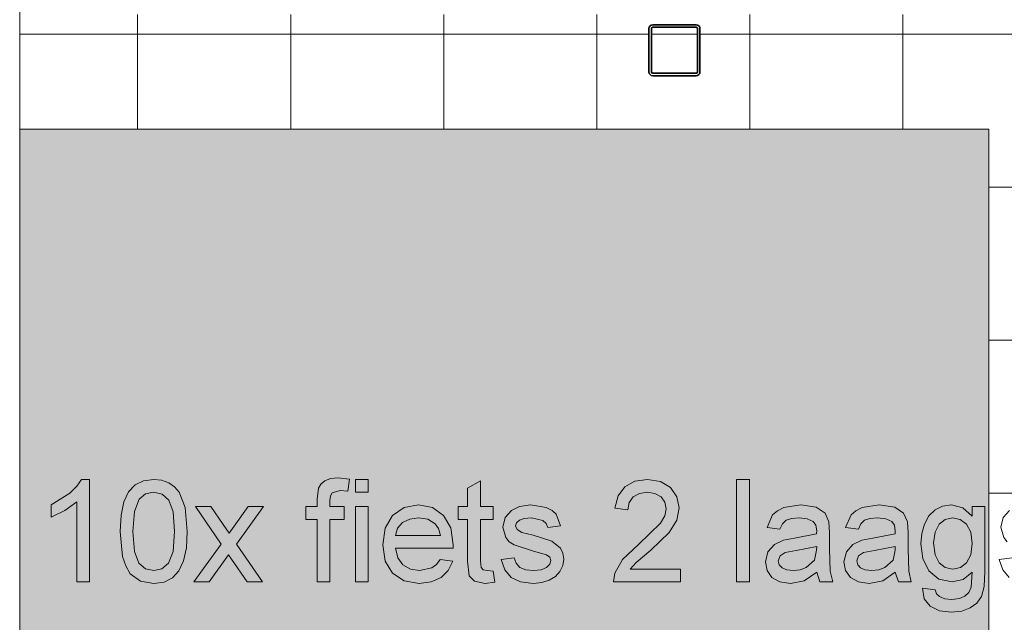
# Model space of a CAD drawing. Header units: millimetres. Extents: x -281 to 145437, y -16481 to 78869.
# Tile 178 of 256: x 4717 to 6647, y 40078 to 41260. Entities that reach past the tile are written whole.
import ezdxf

# ---------------------------------------------------------------- set-up
doc = ezdxf.new("R2010")
doc.units = ezdxf.units.MM
for name, color, linetype, lineweight in [('A--A23__Vloeren', 8, 'Continuous', 5), ('A--L21__Buitenwanden', 3, 'Continuous', 5), ('A--L28__Hoofddraagconstructies', 3, 'Continuous', 9), ('A--L90__Terrein', 7, 'Continuous', 5)]:
    doc.layers.add(name, color=color, linetype=linetype, lineweight=lineweight)

# ---------------------------------------------------------------- blocks, each defined once
blk = doc.blocks.new('28_SCO_TLB_column steel square hollow section hot rolled - K100x100x5-V53-L_80_ 11')
at = {"layer": 'A--L28__Hoofddraagconstructies', "lineweight": 13}
h = blk.add_hatch(dxfattribs=at)
h.set_pattern_fill('FP_107', color=256, style=0, pattern_type=2)
h.set_pattern_definition([(45, (-6000.5, -41200), (-500, 500), []), (45, (-5830.5, -41200), (-500, 500), []), (45, (-5820.5, -41200), (-500, 500), []), (45, (-5810.5, -41200), (-500, 500), []), (45, (-5800.5, -41200), (-500, 500), []), (45, (-5790.5, -41200), (-500, 500), []), (45, (-5780.5, -41200), (-500, 500), []), (45, (-5770.5, -41200), (-500, 500), [])])
h.paths.add_polyline_path([(-42.5, -50), (44.3, -49.3), (47.8, -47.8), (50, -42.5), (49.3, 44.3), (47.8, 47.8), (42.5, 50), (-44.3, 49.3), (-47.8, 47.8), (-50, 42.5), (-49.3, -44.3), (-47.8, -47.8), (-44.3, -49.3)])
h.paths.add_polyline_path([(-42.5, -45), (-44.3, -44.3), (-45, -42.5), (-44.3, 44.3), (-42.5, 45), (44.3, 44.3), (45, 42.5), (44.3, -44.3), (42.5, -45), (-4.5, -45)])
at = {"layer": 'A--L28__Hoofddraagconstructies', "color": 170, "lineweight": 35}
for p, q in [((-50, 42.5), (-50, -42.5)), ((-45, -42.5), (-45, 42.5)), ((42.5, 50), (-42.5, 50)), ((-42.5, 45), (42.5, 45)), ((45, 42.5), (45, -42.5)), ((50, -42.5), (50, 42.5)), ((42.5, -45), (-42.5, -45)), ((-42.5, -50), (42.5, -50))]:
    blk.add_line(p, q, dxfattribs=at)
for centre, radius, start, end in [((-42.5, 42.5), 7.5, 90, 180), ((-42.5, 42.5), 2.5, 90, 180), ((42.5, 42.5), 7.5, 360, 90), ((42.5, 42.5), 2.5, 0, 90), ((-42.5, -42.5), 7.5, 180, 270), ((-42.5, -42.5), 2.5, 180, 270), ((42.5, -42.5), 2.5, 270, 360), ((42.5, -42.5), 7.5, 270, 360)]:
    blk.add_arc(centre, radius, start, end, dxfattribs=at)
blk = doc.blocks.new('TBR-B-BWK-C-NIE-ARC-R25_rvt-1-L_80_ 11')
at = {"layer": 'A--L28__Hoofddraagconstructies', "color": 130, "lineweight": 13}
blk.add_blockref('28_SCO_TLB_column steel square hollow section hot rolled - K100x100x5-V53-L_80_ 11', (6000.5, 41200), dxfattribs=at)
blk = doc.blocks.new('NLRS_90_PA_LB_fietsvak dubbellaags_gen_cpz - NLRS_72_21_01_fietsvak 10x hoh 375-48998501-L_80_ 11')
at = {"layer": 'A--L90__Terrein'}
blk.add_hatch(color=256, dxfattribs=at).paths.add_polyline_path([(1900, 0), (1900, 1875), (0, 1875), (0, 0), (1279, 0)])
for p, q in [((1900, 1875), (0, 1875)), ((1900, 0), (1900, 1875)), ((121, 1188.4), (112.1, 1175.3)), ((137.1, 1188.4), (121, 1188.4)), ((137.1, 987.5), (137.1, 1188.4)), ((226.1, 1177.5), (213.3, 1163.7)), ((242.5, 1185.7), (226.1, 1177.5)), ((262.7, 1188.4), (242.5, 1185.7)), ((278.2, 1186.8), (262.7, 1188.4)), ((292.1, 1181.9), (278.2, 1186.8)), ((303.6, 1174), (292.1, 1181.9)), ((590.6, 1179.2), (585.6, 1170.9)), ((598.4, 1185.8), (590.6, 1179.2)), ((609.3, 1190.1), (598.4, 1185.8)), ((623.7, 1191.6), (609.3, 1190.1)), ((646.6, 1188.8), (623.7, 1191.6)), ((643, 1165.3), (646.6, 1188.8)), ((683.4, 1188.4), (658.3, 1188.4)), ((658.3, 1188.4), (658.3, 1163.3)), ((683.4, 1163.3), (683.4, 1188.4)), ((903.1, 1185.7), (878, 1170.9)), ((903.1, 1135), (903.1, 1185.7)), ((1205.6, 1184.8), (1186.1, 1173.9)), ((1230.9, 1188.4), (1205.6, 1184.8)), ((1256.3, 1184.4), (1230.9, 1188.4)), ((1275.8, 1172.3), (1256.3, 1184.4)), ((1430.5, 1188.4), (1405.4, 1188.4)), ((1405.4, 1188.4), (1405.4, 987.5)), ((1430.5, 987.5), (1430.5, 1188.4)), ((98.6, 1161.7), (61.8, 1138.2)), ((112.1, 1175.3), (98.6, 1161.7)), ((213.3, 1163.7), (204.2, 1144.1)), ((234.1, 1149.9), (246.7, 1159.9)), ((246.7, 1159.9), (262.4, 1163.3)), ((262.4, 1163.3), (279, 1159.5)), ((279, 1159.5), (292.1, 1148)), ((312.3, 1163.3), (303.6, 1174)), ((324.1, 1133.5), (312.3, 1163.3)), ((585.6, 1170.9), (582.9, 1149.9)), ((609.2, 1156.3), (612.7, 1162.3)), ((612.7, 1162.3), (628.5, 1166.4)), ((628.5, 1166.4), (643, 1165.3)), ((658.3, 1163.3), (683.4, 1163.3)), ((878, 1170.9), (878, 1135)), ((1186.1, 1173.9), (1172.9, 1156.2)), ((1202.5, 1154.1), (1214.7, 1161)), ((1214.7, 1161), (1230.3, 1163.3)), ((1230.3, 1163.3), (1245.3, 1161)), ((1245.3, 1161), (1257.1, 1153.9)), ((1288.3, 1154.3), (1275.8, 1172.3)), ((88.2, 1127.1), (112, 1144.1)), ((112, 1144.1), (112, 987.5)), ((204.2, 1144.1), (198.6, 1118.5)), ((224.9, 1125.4), (234.1, 1149.9)), ((292.1, 1148), (300.7, 1125)), ((582.9, 1149.9), (582.9, 1135)), ((608, 1146.7), (609.2, 1156.3)), ((608, 1135), (608, 1146.7)), ((1172.9, 1156.2), (1166.8, 1131.9)), ((1191.9, 1128.8), (1194.7, 1143.2)), ((1194.7, 1143.2), (1202.5, 1154.1)), ((1257.1, 1153.9), (1264.7, 1143.5)), ((1264.7, 1143.5), (1267.3, 1130.9)), ((1292.4, 1132.4), (1288.3, 1154.3)), ((61.8, 1138.2), (61.8, 1114.4)), ((61.8, 1114.4), (88.2, 1127.1)), ((221.9, 1086.4), (224.9, 1125.4)), ((300.7, 1125), (303.5, 1086.4)), ((328.6, 1086.3), (324.1, 1133.5)), ((374.6, 1135), (344.3, 1135)), ((344.3, 1135), (394.9, 1061.7)), ((398.9, 1099.7), (374.6, 1135)), ((447.9, 1135), (420.2, 1096.7)), ((425.1, 1061.7), (478.2, 1135)), ((478.2, 1135), (447.9, 1135)), ((582.9, 1135), (560.9, 1135)), ((560.9, 1135), (560.9, 1109.9)), ((636.3, 1135), (608, 1135)), ((636.3, 1109.9), (636.3, 1135)), ((683.4, 1135), (658.3, 1135)), ((658.3, 1135), (658.3, 987.5)), ((683.4, 987.5), (683.4, 1135)), ((753.5, 1133.1), (731.1, 1117.7)), ((781.6, 1138.2), (753.5, 1133.1)), ((808.9, 1133.1), (781.6, 1138.2)), ((830.7, 1117.7), (808.9, 1133.1)), ((878, 1135), (859.2, 1135)), ((859.2, 1135), (859.2, 1109.9)), ((928.2, 1135), (903.1, 1135)), ((928.2, 1109.9), (928.2, 1135)), ((963.9, 1127.7), (951.6, 1113.4)), ((979.9, 1135.1), (963.9, 1127.7)), ((1001.5, 1138.2), (979.9, 1135.1)), ((1032, 1133.3), (1001.5, 1138.2)), ((1043.5, 1127.5), (1032, 1133.3)), ((1051.5, 1119.9), (1043.5, 1127.5)), ((1060.1, 1097.4), (1051.5, 1119.9)), ((1166.8, 1131.9), (1191.9, 1128.8)), ((1267.3, 1130.9), (1264.6, 1116.8)), ((1287.9, 1108.6), (1292.4, 1132.4)), ((1485.2, 1127), (1475.9, 1118.8)), ((1497.8, 1133.1), (1485.2, 1127)), ((1530.9, 1138.2), (1497.8, 1133.1)), ((1561.4, 1133.7), (1530.9, 1138.2)), ((1578.6, 1122.5), (1561.4, 1133.7)), ((1586.3, 1105.5), (1578.6, 1122.5)), ((1639, 1127), (1629.7, 1118.8)), ((1651.6, 1133.1), (1639, 1127)), ((1684.8, 1138.2), (1651.6, 1133.1)), ((1715.2, 1133.7), (1684.8, 1138.2)), ((1732.4, 1122.5), (1715.2, 1133.7)), ((1740.1, 1105.5), (1732.4, 1122.5)), ((1794.4, 1128.5), (1782.4, 1116.7)), ((1809.2, 1135.8), (1794.4, 1128.5)), ((1826.4, 1138.2), (1809.2, 1135.8)), ((1848.8, 1132.7), (1826.4, 1138.2)), ((1866.9, 1116.2), (1848.8, 1132.7)), ((1892, 1135), (1866.9, 1135)), ((1866.9, 1135), (1866.9, 1116.2)), ((1892, 1007.7), (1892, 1135)), ((1940.2, 1127.7), (1927.9, 1113.4)), ((198.6, 1118.5), (196.8, 1086.3)), ((560.9, 1109.9), (582.9, 1109.9)), ((582.9, 1109.9), (582.9, 987.5)), ((608, 987.5), (608, 1109.9)), ((608, 1109.9), (636.3, 1109.9)), ((731.1, 1117.7), (716.5, 1093)), ((740.9, 1092.7), (750.6, 1103.7)), ((750.6, 1103.7), (764.6, 1110.7)), ((764.6, 1110.7), (781.5, 1113.1)), ((781.5, 1113.1), (799.9, 1110.1)), ((799.9, 1110.1), (814.6, 1101.3)), ((814.6, 1101.3), (821.2, 1091.8)), ((845, 1093.1), (830.7, 1117.7)), ((859.2, 1109.9), (878, 1109.9)), ((878, 1109.9), (878, 1028)), ((903.1, 1028.7), (903.1, 1109.9)), ((903.1, 1109.9), (928.2, 1109.9)), ((951.6, 1113.4), (947.1, 1094.7)), ((972.2, 1097.2), (974, 1103.2)), ((974, 1103.2), (979.4, 1108.3)), ((979.4, 1108.3), (989, 1111.9)), ((989, 1111.9), (1003.4, 1113.1)), ((1003.4, 1113.1), (1025.5, 1108.1)), ((1025.5, 1108.1), (1031.8, 1102.1)), ((1031.8, 1102.1), (1035, 1094.2)), ((1256.4, 1102.4), (1213.1, 1060.6)), ((1264.6, 1116.8), (1256.4, 1102.4)), ((1273.1, 1084), (1287.9, 1108.6)), ((1475.9, 1118.8), (1465.1, 1094.2)), ((1490.2, 1091.1), (1495.2, 1101.5)), ((1495.2, 1101.5), (1502.3, 1108.2)), ((1502.3, 1108.2), (1512.7, 1111.9)), ((1512.7, 1111.9), (1527.7, 1113.1)), ((1527.7, 1113.1), (1543.9, 1111.3)), ((1543.9, 1111.3), (1555.5, 1105.8)), ((1555.5, 1105.8), (1560.6, 1098.5)), ((1587.5, 1083.5), (1586.3, 1105.5)), ((1629.7, 1118.8), (1618.9, 1094.2)), ((1644, 1091.1), (1649, 1101.5)), ((1649, 1101.5), (1656.1, 1108.2)), ((1656.1, 1108.2), (1666.6, 1111.9)), ((1666.6, 1111.9), (1681.5, 1113.1)), ((1681.5, 1113.1), (1697.7, 1111.3)), ((1697.7, 1111.3), (1709.3, 1105.8)), ((1709.3, 1105.8), (1714.5, 1098.5)), ((1741.3, 1083.5), (1740.1, 1105.5)), ((1773.6, 1100.9), (1768.2, 1082.3)), ((1782.4, 1116.7), (1773.6, 1100.9)), ((1794.3, 1085.2), (1802.4, 1100.6)), ((1802.4, 1100.6), (1814.4, 1110)), ((1814.4, 1110), (1828.8, 1113.1)), ((1828.8, 1113.1), (1843.4, 1109.9)), ((1843.4, 1109.9), (1855.7, 1100.4)), ((1855.7, 1100.4), (1864.1, 1084.8)), ((1927.9, 1113.4), (1923.4, 1094.7)), ((196.8, 1086.3), (201.8, 1037.5)), ((224.9, 1046.9), (221.9, 1086.4)), ((303.5, 1086.4), (300.6, 1046.9)), ((326.8, 1054.4), (328.6, 1086.3)), ((410.3, 1083.1), (398.9, 1099.7)), ((420.2, 1096.7), (410.3, 1083.1)), ((716.5, 1093), (711.6, 1060)), ((736.7, 1078.5), (740.9, 1092.7)), ((821.2, 1091.8), (824.6, 1078.5)), ((849.8, 1060.2), (845, 1093.1)), ((947.1, 1094.7), (952.7, 1074.4)), ((975.2, 1089.9), (972.2, 1097.2)), ((984.6, 1084.4), (975.2, 1089.9)), ((1006.2, 1079), (984.6, 1084.4)), ((1035, 1094.2), (1060.1, 1097.4)), ((1237.1, 1049.5), (1273.1, 1084)), ((1465.1, 1094.2), (1490.2, 1091.1)), ((1562.2, 1081.7), (1518.7, 1073)), ((1560.6, 1098.5), (1562.4, 1087.3)), ((1562.4, 1087.3), (1562.2, 1081.7)), ((1587.5, 1052.2), (1587.5, 1083.5)), ((1618.9, 1094.2), (1644, 1091.1)), ((1716, 1081.7), (1672.5, 1073)), ((1714.5, 1098.5), (1716.2, 1087.3)), ((1716.2, 1087.3), (1716, 1081.7)), ((1741.3, 1052.2), (1741.3, 1083.5)), ((1768.2, 1082.3), (1766.4, 1062)), ((1791.5, 1063.7), (1794.3, 1085.2)), ((1864.1, 1084.8), (1866.9, 1063)), ((1923.4, 1094.7), (1929, 1074.4)), ((394.9, 1061.7), (341.2, 987.5)), ((476.2, 987.5), (425.1, 1061.7)), ((824.6, 1078.5), (736.7, 1078.5)), ((952.7, 1074.4), (959.6, 1066.2)), ((959.6, 1066.2), (969.2, 1060.1)), ((1043, 1067.2), (1006.2, 1079)), ((1060.2, 1053.8), (1043, 1067.2)), ((1496.9, 1069.3), (1479.4, 1061)), ((1518.7, 1073), (1496.9, 1069.3)), ((1650.8, 1069.3), (1633.2, 1061)), ((1672.5, 1073), (1650.8, 1069.3)), ((1766.4, 1062), (1770.4, 1033.5)), ((1794.2, 1040.7), (1791.5, 1063.7)), ((1866.9, 1063), (1864.2, 1040.4)), ((1929, 1074.4), (1935.9, 1066.2)), ((233.7, 1024), (224.9, 1046.9)), ((300.6, 1046.9), (291.8, 1024.1)), ((321.3, 1028.8), (326.8, 1054.4)), ((711.6, 1060), (716.5, 1028.1)), ((741.1, 1034.6), (736.7, 1053.4)), ((736.7, 1053.4), (849.6, 1053.4)), ((849.6, 1053.4), (849.8, 1060.2)), ((969.2, 1060.1), (1007, 1047.8)), ((1007, 1047.8), (1032.9, 1040.6)), ((1064.8, 1044), (1060.2, 1053.8)), ((1066.4, 1032), (1064.8, 1044)), ((1213.1, 1060.6), (1181.6, 1031.5)), ((1208.2, 1025.4), (1237.1, 1049.5)), ((1466.7, 1046.6), (1461.9, 1026.7)), ((1479.4, 1061), (1466.7, 1046.6)), ((1490.5, 1038.2), (1500.2, 1044.8)), ((1500.2, 1044.8), (1521.9, 1048.9)), ((1521.9, 1048.9), (1562.4, 1056.6)), ((1562.2, 1049.5), (1558.3, 1030)), ((1562.4, 1056.6), (1562.2, 1049.5)), ((1588.8, 1008.6), (1587.5, 1052.2)), ((1620.5, 1046.6), (1615.7, 1026.7)), ((1633.2, 1061), (1620.5, 1046.6)), ((1644.3, 1038.2), (1654.1, 1044.8)), ((1654.1, 1044.8), (1675.7, 1048.9)), ((1675.7, 1048.9), (1716.2, 1056.6)), ((1716, 1049.5), (1712.1, 1030)), ((1716.2, 1056.6), (1716, 1049.5)), ((1742.6, 1008.6), (1741.3, 1052.2)), ((201.8, 1037.5), (208.1, 1018.6)), ((246.8, 1013.1), (233.7, 1024)), ((291.8, 1024.1), (278.6, 1013.1)), ((312.2, 1009.2), (321.3, 1028.8)), ((371.4, 987.5), (409.6, 1040.2)), ((409.6, 1040.2), (415.2, 1032.1)), ((415.2, 1032.1), (446, 987.5)), ((716.5, 1028.1), (730.9, 1004.3)), ((751.2, 1020.8), (741.1, 1034.6)), ((824.4, 1031.4), (817.3, 1021.5)), ((849, 1028.3), (824.4, 1031.4)), ((840.1, 1009.8), (849, 1028.3)), ((878, 1028), (881.1, 999.5)), ((904.5, 1015.8), (903.1, 1028.7)), ((969.1, 1034.6), (943.9, 1031.4)), ((943.9, 1031.4), (950.8, 1011)), ((973, 1023.8), (969.1, 1034.6)), ((980.7, 1015.9), (973, 1023.8)), ((1032.9, 1040.6), (1039.2, 1035.7)), ((1039.2, 1035.7), (1041.3, 1029.3)), ((1041.3, 1029.3), (1039.2, 1021.9)), ((1064.5, 1019.6), (1066.4, 1032)), ((1181.6, 1031.5), (1166.4, 1004.8)), ((1196.9, 1012.6), (1208.2, 1025.4)), ((1461.9, 1026.7), (1465.1, 1009.9)), ((1487, 1028.5), (1490.5, 1038.2)), ((1488.9, 1021), (1487, 1028.5)), ((1558.3, 1030), (1541.9, 1015.5)), ((1615.7, 1026.7), (1618.9, 1009.9)), ((1640.9, 1028.5), (1644.3, 1038.2)), ((1642.7, 1021), (1640.9, 1028.5)), ((1712.1, 1030), (1695.7, 1015.5)), ((1770.4, 1033.5), (1782.4, 1009.4)), ((1802.3, 1024.9), (1794.2, 1040.7)), ((1814.3, 1015.7), (1802.3, 1024.9)), ((1856, 1024.8), (1843.9, 1015.7)), ((1864.2, 1040.4), (1856, 1024.8)), ((1945.4, 1034.6), (1920.2, 1031.4)), ((1920.2, 1031.4), (1927.1, 1011)), ((208.1, 1018.6), (216.8, 1003.5)), ((262.7, 1009.5), (246.8, 1013.1)), ((278.6, 1013.1), (262.7, 1009.5)), ((299.5, 995.4), (312.2, 1009.2)), ((730.9, 1004.3), (753.6, 989.3)), ((765.8, 1012.3), (751.2, 1020.8)), ((783.5, 1009.5), (765.8, 1012.3)), ((808.2, 1014.7), (783.5, 1009.5)), ((817.3, 1021.5), (808.2, 1014.7)), ((825.9, 995.9), (840.1, 1009.8)), ((908.7, 1011.2), (904.5, 1015.8)), ((917.3, 1009.5), (908.7, 1011.2)), ((928.2, 1008.4), (917.3, 1009.5)), ((931.4, 986.8), (928.2, 1008.4)), ((950.8, 1011), (963.2, 996.2)), ((992.1, 1011.1), (980.7, 1015.9)), ((1007.3, 1009.5), (992.1, 1011.1)), ((1022.3, 1011), (1007.3, 1009.5)), ((1032.9, 1015.4), (1022.3, 1011)), ((1039.2, 1021.9), (1032.9, 1015.4)), ((1050.2, 998), (1059.1, 1008)), ((1059.1, 1008), (1064.5, 1019.6)), ((1166.4, 1004.8), (1163.7, 987.5)), ((1295.5, 1012.6), (1196.9, 1012.6)), ((1295.5, 987.5), (1295.5, 1012.6)), ((1465.1, 1009.9), (1474.6, 996.3)), ((1494.5, 1014.9), (1488.9, 1021)), ((1503.7, 1010.8), (1494.5, 1014.9)), ((1516.5, 1009.5), (1503.7, 1010.8)), ((1529.9, 1011), (1516.5, 1009.5)), ((1541.9, 1015.5), (1529.9, 1011)), ((1538, 989.3), (1562.4, 1006.3)), ((1562.4, 1006.3), (1568.7, 987.5)), ((1593.8, 987.5), (1588.8, 1008.6)), ((1618.9, 1009.9), (1628.5, 996.3)), ((1648.3, 1014.9), (1642.7, 1021)), ((1657.6, 1010.8), (1648.3, 1014.9)), ((1670.3, 1009.5), (1657.6, 1010.8)), ((1683.8, 1011), (1670.3, 1009.5)), ((1695.7, 1015.5), (1683.8, 1011)), ((1691.8, 989.3), (1716.2, 1006.3)), ((1716.2, 1006.3), (1722.5, 987.5)), ((1747.6, 987.5), (1742.6, 1008.6)), ((1782.4, 1009.4), (1801.7, 993)), ((1829.2, 1012.6), (1814.3, 1015.7)), ((1843.9, 1015.7), (1829.2, 1012.6)), ((1849.2, 992.2), (1866.9, 1006.3)), ((1866.9, 1006.3), (1865.2, 977.1)), ((1890.3, 978.2), (1892, 1007.7)), ((1927.1, 1011), (1939.5, 996.2)), ((112, 987.5), (137.1, 987.5)), ((216.8, 1003.5), (236.6, 989.1)), ((236.6, 989.1), (262.7, 984.4)), ((262.7, 984.4), (283, 987.1)), ((283, 987.1), (299.5, 995.4)), ((341.2, 987.5), (371.4, 987.5)), ((446, 987.5), (476.2, 987.5)), ((582.9, 987.5), (608, 987.5)), ((658.3, 987.5), (683.4, 987.5)), ((753.6, 989.3), (783.1, 984.4)), ((783.1, 984.4), (806.8, 987.2)), ((806.8, 987.2), (825.9, 995.9)), ((881.1, 999.5), (891.6, 988.5)), ((891.6, 988.5), (912.6, 984.4)), ((912.6, 984.4), (931.4, 986.8)), ((963.2, 996.2), (981.6, 987.3)), ((981.6, 987.3), (1007, 984.4)), ((1007, 984.4), (1023.4, 985.9)), ((1023.4, 985.9), (1038.1, 990.5)), ((1038.1, 990.5), (1050.2, 998)), ((1163.7, 987.5), (1295.5, 987.5)), ((1405.4, 987.5), (1430.5, 987.5)), ((1474.6, 996.3), (1490.1, 987.3)), ((1490.1, 987.3), (1511.1, 984.4)), ((1511.1, 984.4), (1538, 989.3)), ((1568.7, 987.5), (1593.8, 987.5)), ((1628.5, 996.3), (1644, 987.3)), ((1644, 987.3), (1664.9, 984.4)), ((1664.9, 984.4), (1691.8, 989.3)), ((1722.5, 987.5), (1747.6, 987.5)), ((1801.7, 993), (1827.6, 987.5)), ((1827.6, 987.5), (1849.2, 992.2)), ((1769.6, 974.9), (1773.1, 954.3)), ((1794.7, 971.8), (1769.6, 974.9)), ((1797.4, 964), (1794.7, 971.8)), ((1860.5, 966.9), (1852.9, 959.3)), ((1865.2, 977.1), (1860.5, 966.9)), ((1885.1, 958.9), (1890.3, 978.2)), ((1773.1, 954.3), (1784.9, 939.6)), ((1802.8, 958.6), (1797.4, 964)), ((1813.4, 954.4), (1802.8, 958.6)), ((1827.2, 953), (1813.4, 954.4)), ((1841.9, 954.6), (1827.2, 953)), ((1852.9, 959.3), (1841.9, 954.6)), ((1863.4, 936.2), (1876.3, 946)), ((1876.3, 946), (1885.1, 958.9)), ((1784.9, 939.6), (1803.3, 930.8)), ((1803.3, 930.8), (1826.7, 927.9)), ((1826.7, 927.9), (1846.8, 929.9)), ((1846.8, 929.9), (1863.4, 936.2))]:
    blk.add_line(p, q, dxfattribs=at)

msp = doc.modelspace()

# ---------------------------------------------------------------- hatches: boundary and pattern name
at = {"layer": 'A--A23__Vloeren'}
h = msp.add_hatch(dxfattribs=at)
h.set_pattern_fill('FP_213', color=256, style=0, pattern_type=2)
h.set_pattern_definition([(0, (7648.04, 36431.46), (0, 300), []), (90, (7648.04, 36431.46), (-300, 2e-14), [])])
h.paths.add_polyline_path([(4717, 12483), (5950.5, 12483), (5951.5, 12545), (5952.7, 12547.8), (5958, 12550), (6045.5, 12549), (6048.3, 12547.8), (6050.5, 12542.5), (6050.5, 12483), (9400, 12483), (9400, 12700), (8817, 12700), (8817, 15700), (8900, 15700), (8900, 16450), (8817, 16450), (8817, 21700), (9400, 21700), (9400, 22808.8), (8817, 22808.8), (8817, 28808.8), (9400, 28808.8), (9400, 29700), (8817, 29700), (8817, 35700), (9400, 35700), (9400, 36900), (8817, 36900), (8817, 42900), (9400, 42900), (9400, 43913), (8817, 43913), (8817, 49288), (9400, 49288), (9400, 50010), (8817, 50010), (8817, 55260), (9400, 55260), (9400, 56200), (10717, 56200), (10717, 56540), (9140, 56540), (9140, 56717), (8110, 56717), (8110, 56712), (8045, 56712), (8046, 56715.5), (8060, 56715.5), (8060, 56717), (8039.4, 56717), (8039, 56715), (6800.2, 56715.5), (6800, 56717), (6780, 56717), (6780, 56715.5), (6794, 56714.7), (6795, 56712), (6730, 56712), (6731, 56715.5), (6730, 56715.5), (6730, 56717), (4717, 56717), (4717, 55445), (6617, 55445), (6617, 52070), (4717, 52070), (4717, 51845), (6617, 51845), (6617, 48470), (4717, 48470), (4717, 48245), (6617, 48245), (6617, 44870), (4717, 44870), (4717, 44645), (6617, 44645), (6617, 41270), (4717, 41270), (4717, 41045), (6617, 41045), (6617, 37670), (4717, 37670), (4717, 37445), (6617, 37445), (6617, 34070), (4717, 34070), (4717, 33845), (6617, 33845), (6617, 30470), (4717, 30470), (4717, 30325), (6617, 30325), (6617, 26950), (4717, 26950), (4717, 26645), (6617, 26645), (6617, 23270), (4717, 23270), (4717, 23045), (6617, 23045), (6617, 19670), (4717, 19670), (4717, 19445), (6617, 19445), (6617, 16070), (4717, 16069.5), (4717, 15800), (6617, 15800), (6617, 12800), (4717, 12800), (4717, 12580.7)])
h.paths.add_polyline_path([(6044.8, 12483), (6045.5, 12483), (6044.8, 12544.3), (6043, 12545), (5956.2, 12544.3), (5955.5, 12542.5), (5956.2, 12483), (5996, 12483)])
h.paths.add_polyline_path([(5996, 15950), (5956.2, 15950.7), (5952.7, 15952.2), (5950.5, 15957.5), (5951.5, 16045), (5952.7, 16047.8), (5958, 16050), (6045.5, 16049), (6048.3, 16047.8), (6050.5, 16042.5), (6049.8, 15955.7), (6048.3, 15952.2), (6043, 15950)])
h.paths.add_polyline_path([(6043, 15955), (6044.8, 15955.7), (6045.5, 15957.5), (6044.8, 16044.3), (6043, 16045), (5956.2, 16044.3), (5955.5, 16042.5), (5956.2, 15955.7), (5958, 15955), (5996, 15955)])
h.paths.add_polyline_path([(6700.3, 18554.3), (6674, 18557.8), (6656.5, 18566.2), (6644.1, 18581), (6637.2, 18601.4), (6662.4, 18604.6), (6666.3, 18593.8), (6675, 18585.5), (6685.4, 18581.1), (6700.6, 18579.5), (6716.7, 18581.4), (6726.2, 18585.4), (6732.5, 18591.8), (6734.6, 18599.3), (6731, 18606.9), (6726.2, 18610.6), (6699.5, 18618), (6662.5, 18630.1), (6652.9, 18636.2), (6646, 18644.4), (6640.4, 18664.7), (6644.9, 18683.4), (6657.2, 18697.7), (6673.2, 18705.1), (6696.7, 18707.9), (6725.3, 18703.2), (6736.8, 18697.4), (6744.8, 18689.9), (6753.4, 18667.4), (6728.3, 18664.2), (6725.1, 18672.1), (6718.8, 18678.1), (6694.8, 18682.9), (6682.3, 18681.9), (6672.7, 18678.3), (6667.3, 18673.1), (6665.5, 18667.2), (6668.5, 18659.9), (6677.9, 18654.4), (6700.3, 18648.7), (6736.4, 18637.2), (6753.5, 18623.8), (6758.6, 18610.6), (6759.3, 18599.3), (6757.9, 18589.6), (6752.4, 18577.9), (6743.5, 18567.9), (6731.4, 18560.5), (6715.7, 18555.8), (6700.6, 18554.4)])
h.paths.add_polyline_path([(5958, 19550), (5952.7, 19552.2), (5950.5, 19557.5), (5951.5, 19645), (5952.7, 19647.8), (5958, 19650), (6045.5, 19649), (6048.3, 19647.8), (6050.5, 19642.5), (6049.8, 19555.7), (6048.3, 19552.2), (6043, 19550), (5996, 19550)])
h.paths.add_polyline_path([(6043, 19555), (6044.8, 19555.7), (6045.5, 19557.5), (6044.8, 19644.3), (6043, 19645), (5956.2, 19644.3), (5955.5, 19642.5), (5956.2, 19555.7), (5958, 19555), (5996, 19555)])
h.paths.add_polyline_path([(6700.3, 22154.3), (6674, 22157.8), (6656.5, 22166.2), (6644.1, 22181), (6637.2, 22201.4), (6662.5, 22204.2), (6666.3, 22193.8), (6675, 22185.5), (6685.4, 22181.1), (6700.6, 22179.5), (6716, 22181.1), (6726.2, 22185.4), (6732.5, 22191.8), (6734.6, 22199.3), (6732.5, 22205.7), (6726.2, 22210.6), (6699.5, 22218), (6662.5, 22230.1), (6652.9, 22236.2), (6646, 22244.4), (6640.4, 22264.7), (6644.9, 22283.4), (6657.2, 22297.7), (6673.2, 22305.1), (6696.7, 22307.9), (6725.3, 22303.2), (6736.8, 22297.4), (6744.8, 22289.9), (6753.4, 22267.4), (6728.3, 22264.2), (6725.1, 22272.1), (6718.8, 22278.1), (6694.8, 22282.9), (6682.3, 22281.9), (6672.7, 22278.3), (6667.3, 22273.1), (6665.5, 22267.2), (6668.5, 22259.9), (6677.9, 22254.4), (6700.3, 22248.7), (6736.4, 22237.2), (6753.5, 22223.8), (6758.6, 22210.6), (6759.3, 22199.3), (6757.9, 22189.6), (6752.4, 22177.9), (6743.5, 22167.9), (6731.4, 22160.5), (6715.7, 22155.8), (6700.3, 22154.3)])
h.paths.add_polyline_path([(5996, 23150), (5956.2, 23150.7), (5952.7, 23152.2), (5950.5, 23157.5), (5951.5, 23245), (5952.7, 23247.8), (5958, 23250), (6045.5, 23249), (6048.3, 23247.8), (6050.5, 23242.5), (6049.8, 23155.7), (6048.3, 23152.2), (6043, 23150)])
h.paths.add_polyline_path([(5996, 23155), (6044.8, 23155.7), (6045.5, 23157.5), (6044.8, 23244.3), (6043, 23245), (5956.2, 23244.3), (5955.5, 23242.5), (5956.2, 23155.7), (5958, 23155)])
h.paths.add_polyline_path([(6700.3, 25754.3), (6674, 25757.8), (6656.5, 25766.2), (6644.1, 25781), (6637.2, 25801.4), (6662.5, 25804.2), (6666.3, 25793.8), (6675, 25785.5), (6685.4, 25781.1), (6700.6, 25779.5), (6716, 25781.1), (6726.2, 25785.4), (6732.5, 25791.8), (6734.6, 25799.3), (6732.5, 25805.7), (6726.2, 25810.6), (6699.5, 25818), (6662.5, 25830.1), (6652.9, 25836.2), (6646, 25844.4), (6640.4, 25864.7), (6644.9, 25883.4), (6657.2, 25897.7), (6673.2, 25905.1), (6696.7, 25907.9), (6728.4, 25901.7), (6736.8, 25897.4), (6744.8, 25889.9), (6753.4, 25867.4), (6728.3, 25864.2), (6725.1, 25872.1), (6718.8, 25878.1), (6694.8, 25882.9), (6682.3, 25881.9), (6672.7, 25878.3), (6667.3, 25873.1), (6665.5, 25867.2), (6668.5, 25859.9), (6677.9, 25854.4), (6700.3, 25848.7), (6736.4, 25837.2), (6753.5, 25823.8), (6758.6, 25810.6), (6759.3, 25799.3), (6757.9, 25789.6), (6752.4, 25777.9), (6743.5, 25767.9), (6731.4, 25760.5), (6715.7, 25755.8), (6700.3, 25754.3)])
h.paths.add_polyline_path([(6043, 26750), (5956.2, 26750.7), (5952.7, 26752.2), (5950.5, 26757.5), (5951.5, 26845), (5952.7, 26847.8), (5958, 26850), (6045.5, 26849), (6048.3, 26847.8), (6050.5, 26842.5), (6049.8, 26755.7), (6048.3, 26752.2), (6044.8, 26750.7)])
h.paths.add_polyline_path([(6043, 26755), (6044.8, 26755.7), (6045.5, 26757.5), (6044.8, 26844.3), (6043, 26845), (5956.2, 26844.3), (5955.5, 26842.5), (5956.2, 26755.7), (5958, 26755), (5996, 26755)])
h.paths.add_polyline_path([(6700.3, 29434.4), (6674, 29437.8), (6656.5, 29446.3), (6644.1, 29461), (6637.2, 29481.5), (6662.5, 29484.2), (6666.3, 29473.9), (6675, 29465.6), (6685.4, 29461.1), (6700.6, 29459.5), (6716, 29461.1), (6726.2, 29465.5), (6732.5, 29471.9), (6734.6, 29479.4), (6732.5, 29485.8), (6726.2, 29490.7), (6699.5, 29498.1), (6662.5, 29510.1), (6652.9, 29516.3), (6646, 29524.5), (6640.4, 29544.7), (6644.9, 29563.4), (6657.2, 29577.7), (6673.2, 29585.2), (6696.7, 29587.9), (6725.3, 29583.3), (6736.8, 29577.5), (6744.8, 29570), (6753.4, 29547.4), (6728.3, 29544.3), (6725.1, 29552.2), (6718.8, 29558.1), (6694.8, 29563), (6682.3, 29561.9), (6672.7, 29558.4), (6667.3, 29553.2), (6665.5, 29547.3), (6668.5, 29540), (6677.9, 29534.4), (6700.3, 29528.8), (6736.4, 29517.3), (6753.5, 29503.9), (6758.6, 29490.7), (6759.3, 29479.4), (6757.9, 29469.7), (6752.4, 29458), (6743.5, 29448), (6731.4, 29440.6), (6715.7, 29435.8), (6700.3, 29434.4)])
h.paths.add_polyline_path([(5958, 30350), (5952.7, 30352.2), (5950.5, 30357.5), (5951.5, 30445), (5952.7, 30447.8), (5958, 30450), (6045.5, 30449), (6048.3, 30447.8), (6050.5, 30442.5), (6049.8, 30355.7), (6048.3, 30352.2), (6043, 30350), (5996, 30350)])
h.paths.add_polyline_path([(5996, 30355), (6044.8, 30355.7), (6045.5, 30357.5), (6044.8, 30444.3), (6043, 30445), (5956.2, 30444.3), (5955.5, 30442.5), (5956.2, 30355.7), (5958, 30355)])
h.paths.add_polyline_path([(6700.3, 32954.3), (6674, 32957.8), (6656.5, 32966.2), (6644.1, 32981), (6637.2, 33001.4), (6662.5, 33004.2), (6666.3, 32993.8), (6675, 32985.5), (6685.4, 32981.1), (6700.6, 32979.5), (6716, 32981.1), (6726.2, 32985.4), (6732.5, 32991.8), (6734.6, 32999.3), (6732.5, 33005.7), (6726.2, 33010.6), (6699.5, 33018), (6662.5, 33030.1), (6652.9, 33036.2), (6646, 33044.4), (6640.4, 33064.7), (6644.9, 33083.4), (6657.2, 33097.7), (6673.2, 33105.1), (6696.7, 33107.9), (6725.3, 33103.2), (6736.8, 33097.4), (6744.8, 33089.9), (6753.4, 33067.4), (6728.3, 33064.2), (6725.1, 33072.1), (6718.8, 33078.1), (6694.8, 33082.9), (6682.3, 33081.9), (6672.7, 33078.3), (6667.3, 33073.1), (6665.5, 33067.2), (6668.5, 33059.9), (6677.9, 33054.4), (6700.3, 33048.7), (6736.4, 33037.2), (6753.5, 33023.8), (6758.6, 33010.6), (6759.3, 32999.3), (6757.9, 32989.6), (6752.4, 32977.9), (6743.5, 32967.9), (6731.4, 32960.5), (6715.7, 32955.8), (6700.3, 32954.3)])
h.paths.add_polyline_path([(5958, 33950), (5952.7, 33952.2), (5950.5, 33957.5), (5951.5, 34045), (5952.7, 34047.8), (5958, 34050), (6045.5, 34049), (6048.3, 34047.8), (6050.5, 34042.5), (6049.8, 33955.7), (6048.3, 33952.2), (6043, 33950), (5996, 33950)])
h.paths.add_polyline_path([(6043, 33955), (6044.8, 33955.7), (6045.5, 33957.5), (6044.8, 34044.3), (6043, 34045), (5956.2, 34044.3), (5955.5, 34042.5), (5956.2, 33955.7), (5958, 33955), (5996, 33955)])
h.paths.add_polyline_path([(6700.3, 36554.3), (6674, 36557.8), (6656.5, 36566.2), (6644.1, 36581), (6637.2, 36601.4), (6662.5, 36604.2), (6666.3, 36593.8), (6675, 36585.5), (6685.4, 36581.1), (6700.6, 36579.5), (6716, 36581.1), (6726.2, 36585.4), (6732.5, 36591.8), (6734.6, 36599.3), (6732.5, 36605.7), (6726.2, 36610.6), (6699.5, 36618), (6662.5, 36630.1), (6652.9, 36636.2), (6646, 36644.4), (6640.4, 36664.7), (6644.9, 36683.4), (6657.2, 36697.7), (6673.2, 36705.1), (6696.7, 36707.9), (6725.3, 36703.2), (6736.8, 36697.4), (6744.8, 36689.9), (6753.4, 36667.4), (6728.3, 36664.2), (6725.1, 36672.1), (6718.8, 36678.1), (6694.8, 36682.9), (6682.3, 36681.9), (6672.7, 36678.3), (6667.3, 36673.1), (6665.5, 36667.2), (6668.5, 36659.9), (6677.9, 36654.4), (6700.3, 36648.7), (6736.4, 36637.2), (6753.5, 36623.8), (6758.6, 36610.6), (6759.3, 36599.3), (6757.9, 36589.6), (6752.4, 36577.9), (6743.5, 36567.9), (6731.4, 36560.5), (6715.7, 36555.8), (6700.3, 36554.3)])
h.paths.add_polyline_path([(5996, 37550), (5956.2, 37550.7), (5952.7, 37552.2), (5950.5, 37557.5), (5951.5, 37645), (5952.7, 37647.8), (5958, 37650), (6045.5, 37649), (6048.3, 37647.8), (6050.5, 37642.5), (6049.8, 37555.7), (6048.3, 37552.2), (6043, 37550)])
h.paths.add_polyline_path([(6043, 37555), (6044.8, 37555.7), (6045.5, 37557.5), (6044.8, 37644.3), (6043, 37645), (5956.2, 37644.3), (5955.5, 37642.5), (5956.2, 37555.7), (5958, 37555), (5996, 37555)])
h.paths.add_polyline_path([(6700.3, 40154.3), (6674, 40157.8), (6656.5, 40166.2), (6644.1, 40181), (6637.2, 40201.4), (6662.5, 40204.2), (6666.3, 40193.8), (6675, 40185.5), (6685.4, 40181.1), (6700.6, 40179.5), (6716, 40181.1), (6726.2, 40185.4), (6732.5, 40191.8), (6734.6, 40199.3), (6732.5, 40205.7), (6726.2, 40210.6), (6699.5, 40218), (6662.5, 40230.1), (6652.9, 40236.2), (6646, 40244.4), (6640.4, 40264.7), (6644.9, 40283.4), (6657.2, 40297.7), (6673.2, 40305.1), (6696.7, 40307.9), (6725.3, 40303.2), (6736.8, 40297.4), (6744.8, 40289.9), (6753.4, 40267.4), (6728.3, 40264.2), (6725.1, 40272.1), (6718.8, 40278.1), (6694.8, 40282.9), (6682.3, 40281.9), (6672.7, 40278.3), (6667.3, 40273.1), (6665.5, 40267.2), (6668.5, 40259.9), (6677.9, 40254.4), (6700.3, 40248.7), (6736.4, 40237.2), (6753.5, 40223.8), (6758.6, 40210.6), (6759.3, 40199.3), (6757.9, 40189.6), (6752.4, 40177.9), (6743.5, 40167.9), (6731.4, 40160.5), (6715.7, 40155.8), (6700.6, 40154.4)])
h.paths.add_polyline_path([(5958, 41150), (5952.7, 41152.2), (5950.5, 41157.5), (5951.5, 41245), (5952.7, 41247.8), (5958, 41250), (6045.5, 41249), (6048.3, 41247.8), (6050.5, 41242.5), (6049.8, 41155.7), (6048.3, 41152.2), (6043, 41150), (5996, 41150)])
h.paths.add_polyline_path([(5958, 41155), (6044.8, 41155.7), (6045.5, 41157.5), (6044.8, 41244.3), (6043, 41245), (5956.2, 41244.3), (5955.5, 41242.5), (5956.2, 41155.7)])
h.paths.add_polyline_path([(6700.3, 43754.3), (6674, 43757.8), (6656.5, 43766.2), (6644.1, 43781), (6637.2, 43801.4), (6662.5, 43804.2), (6666.3, 43793.8), (6675, 43785.5), (6685.4, 43781.1), (6700.6, 43779.5), (6716, 43781.1), (6726.2, 43785.4), (6732.5, 43791.8), (6734.6, 43799.3), (6732.5, 43805.7), (6726.2, 43810.6), (6699.5, 43818), (6662.5, 43830.1), (6652.9, 43836.2), (6646, 43844.4), (6640.4, 43864.7), (6644.9, 43883.4), (6657.2, 43897.7), (6673.2, 43905.1), (6696.7, 43907.9), (6725.3, 43903.2), (6736.8, 43897.4), (6744.8, 43889.9), (6753.4, 43867.4), (6728.3, 43864.2), (6725.1, 43872.1), (6718.8, 43878.1), (6694.8, 43882.9), (6682.3, 43881.9), (6672.7, 43878.3), (6667.3, 43873.1), (6665.5, 43867.2), (6668.5, 43859.9), (6677.9, 43854.4), (6700.3, 43848.7), (6736.4, 43837.2), (6753.5, 43823.8), (6758.6, 43810.6), (6759.3, 43799.3), (6757.9, 43789.6), (6752.4, 43777.9), (6743.5, 43767.9), (6731.4, 43760.5), (6715.7, 43755.8), (6700.3, 43754.3)])
h.paths.add_polyline_path([(5988.6, 44750), (5956.2, 44750.7), (5952.7, 44752.2), (5950.5, 44757.5), (5951.5, 44845), (5952.7, 44847.8), (5958, 44850), (6045.5, 44849), (6048.3, 44847.8), (6050.5, 44842.5), (6049.8, 44755.7), (6048.3, 44752.2), (6043, 44750), (5996, 44750)])
h.paths.add_polyline_path([(5988, 44755), (6044.8, 44755.7), (6045.5, 44757.5), (6044.8, 44844.3), (6043, 44845), (5956.2, 44844.3), (5955.5, 44842.5), (5956.2, 44755.7), (5958, 44755)])
h.paths.add_polyline_path([(6700.3, 47354.3), (6674, 47357.8), (6656.5, 47366.2), (6644.1, 47381), (6637.2, 47401.4), (6662.5, 47404.2), (6666.3, 47393.8), (6675, 47385.5), (6685.4, 47381.1), (6700.6, 47379.5), (6716, 47381.1), (6726.2, 47385.4), (6732.5, 47391.8), (6734.6, 47399.3), (6732.5, 47405.7), (6726.2, 47410.6), (6699.5, 47418), (6662.5, 47430.1), (6652.9, 47436.2), (6646, 47444.4), (6640.4, 47464.7), (6644.9, 47483.4), (6657.2, 47497.7), (6673.2, 47505.1), (6696.7, 47507.9), (6725.3, 47503.2), (6736.8, 47497.4), (6744.8, 47489.9), (6753.4, 47467.4), (6728.3, 47464.2), (6725.1, 47472.1), (6718.8, 47478.1), (6694.8, 47482.9), (6682.3, 47481.9), (6672.7, 47478.3), (6667.3, 47473.1), (6665.5, 47467.2), (6668.5, 47459.9), (6677.9, 47454.4), (6700.3, 47448.7), (6736.4, 47437.2), (6753.5, 47423.8), (6758.6, 47410.6), (6759.3, 47399.3), (6757.9, 47389.6), (6752.4, 47377.9), (6743.5, 47367.9), (6731.4, 47360.5), (6715.7, 47355.8), (6700.3, 47354.3)])
h.paths.add_polyline_path([(6043, 48350), (5956.2, 48350.7), (5952.7, 48352.2), (5950.5, 48357.5), (5951.5, 48445), (5952.7, 48447.8), (5958, 48450), (6045.5, 48449), (6048.3, 48447.8), (6050.5, 48442.5), (6049.8, 48355.7), (6048.3, 48352.2), (6044.8, 48350.7)])
h.paths.add_polyline_path([(5958, 48355), (6044.8, 48355.7), (6045.5, 48357.5), (6044.8, 48444.3), (6043, 48445), (5956.2, 48444.3), (5955.5, 48442.5), (5956.2, 48355.7)])
h.paths.add_polyline_path([(6700.3, 50954.3), (6673.9, 50957.8), (6656.5, 50966.2), (6644.1, 50981), (6637.2, 51001.4), (6662.5, 51004.2), (6666.3, 50993.8), (6675, 50985.5), (6685.4, 50981.1), (6700.6, 50979.5), (6716, 50981.1), (6726.2, 50985.4), (6732.5, 50991.8), (6734.6, 50999.3), (6732.5, 51005.7), (6726.2, 51010.6), (6699.5, 51018), (6662.5, 51030.1), (6652.9, 51036.2), (6646, 51044.4), (6640.4, 51064.7), (6644.9, 51083.4), (6657.2, 51097.7), (6673.2, 51105.1), (6696.7, 51107.9), (6725.3, 51103.2), (6736.8, 51097.4), (6744.8, 51089.9), (6753.4, 51067.4), (6728.3, 51064.2), (6725.1, 51072.1), (6718.8, 51078.1), (6694.8, 51082.9), (6682.3, 51081.9), (6672.7, 51078.3), (6667.3, 51073.1), (6665.5, 51067.2), (6668.5, 51059.9), (6677.9, 51054.4), (6700.3, 51048.7), (6736.4, 51037.2), (6753.5, 51023.8), (6758.6, 51010.6), (6759.3, 50999.3), (6757.9, 50989.6), (6752.4, 50977.9), (6743.5, 50967.9), (6731.4, 50960.5), (6715.7, 50955.8), (6700.6, 50954.4)])
h.paths.add_polyline_path([(5996, 51950), (5956.2, 51950.7), (5952.7, 51952.2), (5950.5, 51957.5), (5951.5, 52045), (5952.7, 52047.8), (5958, 52050), (6044.8, 52049.3), (6048.3, 52047.8), (6050.5, 52042.5), (6049.5, 51955), (6048.3, 51952.2), (6043, 51950)])
h.paths.add_polyline_path([(6043, 51955), (6044.8, 51955.7), (6045.5, 51957.5), (6044.8, 52044.3), (6043, 52045), (5956.2, 52044.3), (5955.5, 52042.5), (5956.2, 51955.7), (5958, 51955), (5996, 51955)])
h.paths.add_polyline_path([(6700.3, 54554.4), (6674, 54557.8), (6656.5, 54566.2), (6644.1, 54581), (6637.2, 54601.4), (6662.5, 54604.2), (6666.3, 54593.8), (6675, 54585.5), (6685.4, 54581.1), (6700.6, 54579.5), (6716, 54581.1), (6726.2, 54585.4), (6732.5, 54591.9), (6734.6, 54599.3), (6732.5, 54605.7), (6726.2, 54610.6), (6699.5, 54618), (6662.5, 54630.1), (6652.9, 54636.2), (6646, 54644.4), (6640.4, 54664.7), (6644.9, 54683.4), (6657.2, 54697.7), (6673.2, 54705.1), (6696.7, 54707.9), (6725.3, 54703.2), (6736.8, 54697.4), (6744.8, 54689.9), (6753.4, 54667.4), (6728.3, 54664.2), (6725.1, 54672.1), (6718.8, 54678.1), (6694.8, 54682.9), (6682.3, 54681.9), (6672.7, 54678.3), (6667.3, 54673.2), (6665.5, 54667.2), (6668.5, 54659.9), (6677.9, 54654.4), (6700.3, 54648.8), (6736.4, 54637.2), (6753.5, 54623.8), (6758.6, 54610.6), (6759.3, 54599.3), (6757.9, 54589.6), (6752.4, 54577.9), (6743.5, 54567.9), (6731.4, 54560.5), (6715.7, 54555.8), (6700.3, 54554.4)])
h.paths.add_polyline_path([(5996, 55550), (5956.2, 55550.7), (5952.7, 55552.1), (5950.5, 55557.5), (5951.5, 55645), (5952.7, 55647.8), (5958, 55650), (6044.8, 55649.2), (6048.3, 55647.8), (6050.5, 55642.5), (6049.5, 55555), (6048.3, 55552.1), (6043, 55550)])
h.paths.add_polyline_path([(6043, 55555), (6044.8, 55555.7), (6045.5, 55557.5), (6044.8, 55644.2), (6043, 55645), (5956.2, 55644.2), (5955.5, 55642.5), (5956.2, 55555.7), (5958, 55555), (5996, 55555)])
h.paths.add_polyline_path([(6720, 56677), (6717, 56677), (6717, 56712), (6720, 56712)])

# ---------------------------------------------------------------- linework, layer by layer
at = {"layer": 'A--L21__Buitenwanden'}
msp.add_line((4717, 12483), (4717, 56530), dxfattribs=at)

# ---------------------------------------------------------------- block references
at = {"lineweight": 5}
msp.add_blockref('TBR-B-BWK-C-NIE-ARC-R25_rvt-1-L_80_ 11', (0, 0), dxfattribs=at)
at = {"layer": 'A--L90__Terrein'}
msp.add_blockref('NLRS_90_PA_LB_fietsvak dubbellaags_gen_cpz - NLRS_72_21_01_fietsvak 10x hoh 375-48998501-L_80_ 11', (4717, 39170), dxfattribs=at)

doc.saveas('drawing.dxf')
